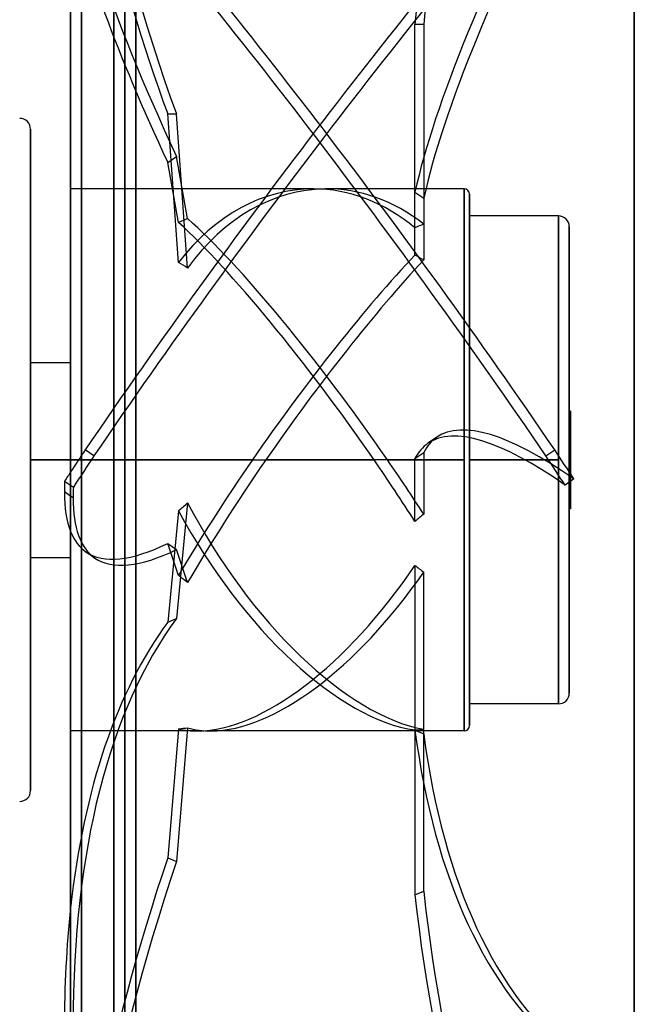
# Model space of a CAD drawing. Header units: millimetres. Extents: x -132 to 52, y -156 to 156.
# Tile 56 of 79: x -5 to 52, y -50 to 41. Entities that reach past the tile are written whole.
import ezdxf

# ---------------------------------------------------------------- set-up
doc = ezdxf.new("R2010")
doc.units = ezdxf.units.MM
doc.layers.add('MAIN-1', color=7, linetype='Continuous')

msp = doc.modelspace()

# ---------------------------------------------------------------- linework, layer by layer
at = {"layer": 'MAIN-1'}
for p, q in [((0, 136), (0, -136)), ((0, -136), (0, 136)), ((6, -136), (6, 136)), ((6, 136), (6, -136)), ((1, 135), (1, -135)), ((1, -135), (1, 135)), ((6, -135), (6, 135)), ((6, 135), (6, -135)), ((1, 105), (1, 0)), ((0, 0), (0, 104)), ((5, 101), (5, 0)), ((5, 0), (5, 101)), ((52, 101), (52, -101)), ((52, -101), (52, 101)), ((4, 100), (4, 0)), ((4, 0), (4, 100)), ((52, -100), (52, 100)), ((52, 100), (52, -100)), ((31.765, 21.406), (31.765, 40.2)), ((31.765, 40.2), (32.574, 40.2)), ((32.574, 40.2), (32.574, 24.146)), ((9.946, 18.221), (8.956, 31.935)), ((8.956, 31.935), (9.765, 31.935)), ((10.792, 17.702), (9.765, 31.935)), ((-3.7, 30.5), (-3.7, -30.5)), ((-3.7, -30.5), (-3.7, 30.5)), ((8.956, 27.443), (9.765, 28.002)), ((9.946, 21.91), (8.956, 27.443)), ((10.792, 22.259), (9.765, 28.002)), ((0, 25), (0, 0)), ((22.382, 25), (0, 25)), ((36.3, 25), (23.618, 25)), ((31.765, 18.897), (31.765, 24.705)), ((31.765, 24.705), (32.574, 24.146)), ((36.3, 25), (36.3, 0)), ((36.3, 0), (36.3, 25)), ((32.574, 24.146), (32.574, 18.444)), ((32.574, 24.146), (32.574, 21.75)), ((36.8, 24.5), (36.8, -24.5)), ((36.8, -24.5), (36.8, 24.5)), ((36.8, 22.5), (36.8, 0)), ((45, 22.5), (36.8, 22.5)), ((45, 22.5), (45, 0)), ((45, 0), (45, 22.5)), ((46, 21.5), (46, -21.5)), ((46, -21.5), (46, 21.5)), ((-3.7, 9), (-3.7, 0)), ((-3.7, 9), (0, 9)), ((0, 9), (0, 0)), ((46, 0), (46, 4.5)), ((46.1, 4.5), (46, 4.5)), ((46.1, 0), (46.1, 4.5)), ((46.1, 4.5), (46.1, 0)), ((33.776, 2.093), (32.967, 1.534)), ((2.154, 0.383), (1.345, 0.942)), ((43.846, 0.383), (44.655, 0.942)), ((-3.7, 0), (-3.7, -9)), ((0, 0), (-3.7, 0)), ((0, -104), (0, 0)), ((4, 0), (0, 0)), ((0, 0), (0, -9)), ((16.769, 0), (0, 0)), ((0, 0), (0, -25)), ((1, 0), (5, 0)), ((4, 0), (4, -100)), ((5, 0), (5, -101)), ((36.3, 0), (18.005, 0)), ((31.765, 0.14), (32.574, 0.699)), ((31.765, -5.668), (31.765, 0.14)), ((32.574, 0.699), (32.574, -5.002)), ((36.3, 0), (36.3, -25)), ((45, 0), (36.8, 0)), ((36.8, 0), (36.8, -22.5)), ((45, 0), (45, -22.5)), ((46.1, 0), (46, 0)), ((46, -4.5), (46, 0)), ((46.1, 0), (46.1, -4.5)), ((-3.7, 0), (0, 0)), ((0, 0), (4, 0)), ((0, 0), (27.995, 0)), ((1, 0), (1, -105)), ((1, 0), (5, 0)), ((4, -100), (4, 0)), ((5, -101), (5, 0)), ((29.231, 0), (36.3, 0)), ((36.3, -25), (36.3, 0)), ((36.8, 0), (45, 0)), ((45, -22.5), (45, 0)), ((46, 0), (46.1, 0)), ((46.1, -4.5), (46.1, 0)), ((46.424, -1.756), (45.615, -2.315)), ((-0.551, -1.951), (0, -2.332)), ((0, -2.332), (0.258, -2.51)), ((0, -3.352), (-0.579, -2.952)), ((0.23, -3.511), (0, -3.352)), ((10.792, -3.945), (9.765, -14.629)), ((46.1, -4.5), (46, -4.5)), ((9.946, -4.68), (8.956, -14.974)), ((9.946, -10.648), (8.956, -7.706)), ((8.956, -7.706), (9.765, -8.265)), ((-3.7, -9), (0, -9)), ((2.239, -9.052), (1.43, -8.493)), ((10.792, -11.319), (9.765, -8.265)), ((31.765, -9.727), (31.765, -24.931)), ((32.574, -25.277), (32.574, -10.35)), ((8.956, -14.974), (9.765, -14.629)), ((45, -22.5), (36.8, -22.5)), ((11.706, -25), (0, -25)), ((9.946, -24.802), (8.956, -36.698)), ((10.792, -24.698), (9.765, -37.043)), ((36.3, -25), (12.942, -25)), ((31.765, -24.909), (31.765, -40.113)), ((31.765, -24.931), (32.574, -25.277)), ((32.574, -39.768), (32.574, -24.841)), ((8.956, -36.698), (9.765, -37.043)), ((31.765, -40.113), (32.574, -39.768))]:
    msp.add_line(p, q, dxfattribs=at)
for centre, radius, start, end in [((-4.7, 30.5), 1, 0, 89.99998), ((36.3, 24.5), 0.5, 0, 89.99998), ((45, 21.5), 1, 0, 89.99998), ((45, -21.5), 1, 270.00002, 0), ((36.3, -24.5), 0.5, 270.00002, 0), ((-4.7, -30.5), 1, 270.00002, 0)]:
    msp.add_arc(centre, radius, start, end, dxfattribs=at)
for centre, major_axis, ratio, start_param, end_param in [((92.088, 23.362), (0, -104), 0.587785, -2.277912, -1.73342), ((92.897, 23.362), (0, -104), 0.587785, -2.277912, -1.73342), ((61.36, 87.711), (0, 104), 0.587785, 1.570796, 2.13685), ((60.551, 87.711), (0, -104), 0.587785, -1.433099, -1.004743), ((92.088, 98.466), (-59.121, -85.561), 0.181636, -0.964166, -0.419674), ((61.36, -22.301), (-59.121, 85.561), 0.181636, 0.25705, 0.823104), ((92.897, 97.907), (-59.121, -85.561), 0.181636, -0.964166, -0.419674), ((22.595, -8.991), (-72.423, -104.812), 0.181636, -2.115576, -1.540117), ((23.405, -8.991), (-72.423, 104.812), 0.181636, -1.601476, -1.026016), ((22.595, -9.55), (72.423, -104.812), 0.181636, 1.540117, 2.115576), ((23.405, -9.55), (72.423, 104.812), 0.181636, 1.026016, 1.601476), ((60.551, -22.86), (59.121, -85.561), 0.181636, -2.746845, -2.318489), ((22.382, 0), (0, -25), 0.726543, 3.140981, 3.895747), ((23.618, 0), (0, 25), 0.726543, 0.009063, 0.784007), ((22.382, 0), (0, -25), 0.726543, 2.598738, 3.140981), ((23.618, 0), (0, 25), 0.726543, -0.515616, 0.009063), ((-9.807, 0), (-34.397, -23.795), 0.222939, -2.3572, -2.327348), ((22.382, 0), (17.775, -24.857), 0.150264, 1.463752, 2.532066), ((23.618, 0), (17.775, -24.857), 0.150264, 1.463752, 2.561918), ((49.54, 0), (-34.41, 0), 0.726543, -1.05518, -1.027942), ((-9.807, 0), (-34.43, 7.321), 0.694273, -2.057625, -2.027773), ((22.382, 0), (17.775, 24.857), 0.150264, 0.820827, 1.677841), ((23.618, 0), (17.775, 24.857), 0.150264, 0.848065, 1.677841), ((49.54, 0), (-34.213, 24.466), 0.150264, -0.948136, -0.920897), ((92.897, -83.468), (59.121, -85.561), 0.181636, 2.691528, 3.14159), ((92.088, -84.027), (59.121, -85.561), 0.181636, 2.691528, 3.14159), ((92.897, -83.468), (59.121, -85.561), 0.181636, 3.14159, 3.236019), ((22.595, 0.28), (-56.279, -81.447), 0.181636, -1.454018, -1.42906), ((92.088, -84.027), (59.121, -85.561), 0.181636, 3.14159, 3.236019), ((23.405, 0.28), (-56.279, 81.447), 0.181636, -1.720451, -1.687575), ((23.405, -0.28), (56.279, 81.447), 0.181636, 1.687575, 1.722832), ((22.382, 0), (17.775, -24.857), 0.150264, 1.235057, 1.463752), ((23.618, 0), (17.775, -24.857), 0.150264, 1.262295, 1.463752), ((22.595, -0.28), (56.279, -81.447), 0.181636, 1.421141, 1.454018), ((22.382, 0), (17.775, 24.857), 0.150264, 1.677841, 2.117836), ((23.618, 0), (17.775, 24.857), 0.150264, 1.677841, 2.147688), ((22.595, 0.28), (-56.279, -81.447), 0.181636, -1.42906, -1.418761), ((60.551, 77.068), (-59.121, -85.561), 0.181636, -0.287058, -0.25705), ((61.36, 76.509), (59.121, 85.561), 0.181636, 2.854534, 2.884542), ((60.551, 77.068), (-59.121, -85.561), 0.181636, -0.25705, -0.119353), ((61.36, 76.509), (59.121, 85.561), 0.181636, 2.884542, 3.141589), ((-9.807, 0), (33.81, 21.283), 0.387959, -1.206785, -1.176933), ((23.618, 0), (-14.211, 24.093), 0.469519, 1.459102, 2.758724), ((22.382, 0), (-14.211, 24.093), 0.469519, 1.488954, 2.785963), ((49.54, 0), (-34.213, -24.466), 0.150264, -1.162225, -1.134986), ((60.551, 77.068), (-59.121, -85.561), 0.181636, -0.119353, -0.000004), ((60.551, 77.068), (-59.121, -85.561), 0.181636, -0.000004, 0.309003), ((61.36, 76.509), (59.121, 85.561), 0.181636, 3.141589, 3.450596), ((22.382, 0), (-14.211, -24.093), 0.469519, 0.272652, 1.441339), ((49.54, 0), (33.161, -19.56), 0.469519, -1.843485, -1.816247), ((-9.807, 0), (-34.75, 24.854), 0.077609, -2.148731, -2.118879), ((23.618, 0), (-14.211, -24.093), 0.469519, 0.2721, 1.4141), ((60.551, -101.839), (40.845, -95.644), 0.475528, -2.86859, -2.440234), ((61.36, -101.493), (-40.845, 95.644), 0.475528, 0.273003, 0.839056), ((-9.807, 0), (33.541, -17.003), 0.546428, -0.697032, -0.66718), ((22.382, 0), (-14.211, -24.093), 0.469519, 0.14433, 0.272652), ((23.618, 0), (-14.211, -24.093), 0.469519, 0.114478, 0.2721), ((49.54, 0), (33.161, 19.56), 0.469519, -2.383817, -2.356578), ((92.088, 37.494), (-40.845, -95.644), 0.475528, -0.676432, -0.131941), ((92.897, 37.148), (-40.845, -95.644), 0.475528, -0.676432, -0.131941), ((60.551, -40.08), (-40.845, -95.644), 0.475528, -1.40511, -0.896031), ((61.36, -40.425), (40.845, 95.644), 0.475528, 1.736483, 2.302536), ((92.897, -74.948), (40.845, -95.644), 0.475528, -2.139912, -1.595421), ((92.088, -75.293), (40.845, -95.644), 0.475528, -2.139912, -1.595421), ((60.551, -101.839), (40.845, -95.644), 0.475528, -2.440234, -2.302536)]:
    msp.add_ellipse(centre, major_axis=major_axis, ratio=ratio, start_param=start_param, end_param=end_param, dxfattribs=at)

doc.saveas('drawing.dxf')
